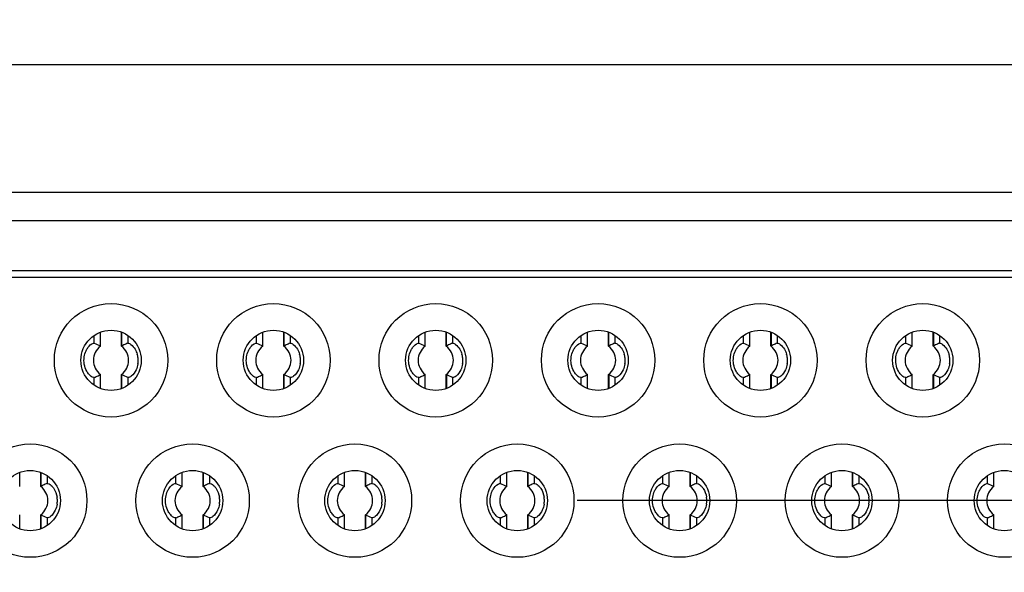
# Model space of a CAD drawing. Header units: millimetres. Extents: x 0 to 3360, y 0 to 2376.
# Tile 47 of 144: x 283.21 to 292.46, y 1830.13 to 1835.33. Entities that reach past the tile are written whole.
import ezdxf

# ---------------------------------------------------------------- set-up
doc = ezdxf.new("R2010")
doc.units = ezdxf.units.MM
doc.header["$LTSCALE"] = 184.8
doc.linetypes.add('CENTER', pattern=[0.6, 0.375, -0.075, 0.075, -0.075])
doc.layers.get('0').update_dxf_attribs({"linetype": 'CONTINUOUS'})
for name, color, linetype in [('AXIS', 7, 'CONTINUOUS'), ('DRIV_DIM', 7, 'CONTINUOUS'), ('ROUND', 7, 'CONTINUOUS')]:
    doc.layers.add(name, color=color, linetype=linetype)
doc.styles.get("Standard").update_dxf_attribs({"font": 'txt', "width": 0.8})
doc.dimstyles.new('DIMSTYLE_12', dxfattribs={"dimtxt": 19, "dimasz": 9, "dimexe": 2, "dimexo": 1.5, "dimgap": 9.5, "dimtad": 1, "dimdec": 3, "dimlfac": 1.5, "dimdsep": 46, "dimtxsty": 'STANDARD', "dimblk": 'OPEN', "dimblk1": 'OPEN', "dimblk2": 'OPEN', "dimcen": 0.09, "dimadec": 3, "dimazin": 2, "dimtp": 0.5, "dimtm": 0.5, "dimtfac": 1, "dimtdec": 3, "dimtofl": 0, "dimtmove": 0, "dimatfit": 3, "dimldrblk": 'OPEN', "dimfxl": 1, "dimtolj": 1, "dimarcsym": 0})
doc.dimstyles.new('DIMSTYLE_13', dxfattribs={"dimtxt": 19, "dimasz": 9, "dimexe": 2, "dimexo": 1.5, "dimtad": 1, "dimdec": 3, "dimlfac": 1.5, "dimdsep": 46, "dimtxsty": 'STANDARD', "dimblk": 'OPEN', "dimblk1": 'OPEN', "dimblk2": 'OPEN', "dimcen": 0.09, "dimadec": 3, "dimazin": 2, "dimtp": 0.8, "dimtm": 0.8, "dimtfac": 1, "dimtdec": 3, "dimtofl": 0, "dimtmove": 0, "dimatfit": 3, "dimldrblk": 'OPEN', "dimfxl": 1, "dimtolj": 1, "dimarcsym": 0})

# ---------------------------------------------------------------- blocks, each defined once
blk = doc.blocks.new('*D39')
at = {"layer": 'DRIV_DIM', "color": 2, "linetype": 'CONTINUOUS'}
for p, q in [((205.719, 1830.8026), (107.55, 1830.8026)), ((881.982, 1572.7234), (932.0546, 1530.7074))]:
    blk.add_line(p, q, dxfattribs=at)
for points in [[(112.6369, 1821.832), (109.55, 1830.8026), (106.6372, 1821.774)], [(926.9503, 1523.2044), (930.5225, 1531.993), (922.3916, 1527.1054)]]:
    blk.add_lwpolyline(points, dxfattribs=at)
for start, end in [(180, 250), (250, 320)]:
    blk.add_arc((574.4151, 1830.8026), 464.8652, start, end, dxfattribs=at)
blk = doc.blocks.new('_OPEN')
at = {"color": 0, "linetype": 'BYBLOCK'}
for p, q in [((0, 0), (-1, 0.3333)), ((-1, -0.3333), (0, 0)), ((-1, 0), (0, 0))]:
    blk.add_line(p, q, dxfattribs=at)
blk = doc.blocks.new('*D40')
at = {"layer": 'DRIV_DIM', "color": 2, "linetype": 'CONTINUOUS'}
for p, q in [((881.982, 2088.8818), (932.0546, 2130.8977)), ((112.6384, 1830.8026), (107.55, 1830.8026))]:
    blk.add_line(p, q, dxfattribs=at)
for points in [[(922.3916, 2134.4997), (930.5225, 2129.6121), (926.9503, 2138.4007)], [(106.6372, 1839.8312), (109.55, 1830.8026), (112.6369, 1839.7731)]]:
    blk.add_lwpolyline(points, dxfattribs=at)
for start, end in [(40, 110), (110, 180)]:
    blk.add_arc((574.4151, 1830.8026), 464.8652, start, end, dxfattribs=at)
blk = doc.blocks.new('*D43')
at = {"layer": 'DRIV_DIM', "color": 2, "linetype": 'CONTINUOUS'}
blk.add_line((223.4764, 2022.7453), (574.4151, 1830.8026), dxfattribs=at)
at = {"layer": 'DRIV_DIM', "color": 2, "linetype": 'CONTINUOUS', "xscale": 9, "yscale": 9, "zscale": 9, "rotation": 151.3239513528}
blk.add_blockref('_OPEN', (223.4764, 2022.7453), dxfattribs=at)

msp = doc.modelspace()

# ---------------------------------------------------------------- linework, layer by layer
at = {"color": 7, "linetype": 'CONTINUOUS', "true_color": 0xffa9ff}
msp.add_line((296.19513, 1833.70258), (272.60846, 1833.70258), dxfattribs=at)
at = {"color": 7, "linetype": 'CONTINUOUS'}
for p, q in [((296.19513, 1833.43591), (272.60846, 1833.43591)), ((295.56846, 1832.90258), (273.23513, 1832.90258)), ((283.96176, 1832.38267), (283.96176, 1832.25871)), ((283.96539, 1832.25648), (283.96539, 1832.38425)), ((284.16353, 1832.25648), (284.16353, 1832.38567)), ((285.48843, 1832.38267), (285.48843, 1832.25871)), ((285.49206, 1832.25648), (285.49206, 1832.38425)), ((285.6902, 1832.25648), (285.6902, 1832.38567)), ((287.01509, 1832.38267), (287.01509, 1832.25871)), ((287.01872, 1832.25648), (287.01872, 1832.38425)), ((287.21686, 1832.25648), (287.21686, 1832.38567)), ((288.54176, 1832.38267), (288.54176, 1832.25871)), ((288.54539, 1832.25648), (288.54539, 1832.38425)), ((288.74353, 1832.25648), (288.74353, 1832.38567)), ((290.06843, 1832.38267), (290.06843, 1832.25871)), ((290.07206, 1832.25648), (290.07206, 1832.38425)), ((290.2702, 1832.25648), (290.2702, 1832.38567)), ((291.59509, 1832.38267), (291.59509, 1832.25871)), ((291.59872, 1832.25648), (291.59872, 1832.38425)), ((291.79686, 1832.25648), (291.79686, 1832.38567)), ((283.89878, 1832.28434), (283.90638, 1832.28396)), ((285.42545, 1832.28434), (285.43305, 1832.28396)), ((286.95211, 1832.28434), (286.95972, 1832.28396)), ((288.47878, 1832.28434), (288.48638, 1832.28396)), ((290.00545, 1832.28434), (290.01305, 1832.28396)), ((291.53211, 1832.28434), (291.53972, 1832.28396)), ((283.96176, 1831.98644), (283.96176, 1831.86041)), ((283.96539, 1831.85948), (283.96539, 1831.98867)), ((284.16353, 1831.8609), (284.16353, 1831.98867)), ((284.16716, 1831.86249), (284.16716, 1831.98644)), ((285.48843, 1831.98644), (285.48843, 1831.86041)), ((285.49206, 1831.85948), (285.49206, 1831.98867)), ((285.6902, 1831.8609), (285.6902, 1831.98867)), ((285.69383, 1831.86249), (285.69383, 1831.98644)), ((287.01509, 1831.98644), (287.01509, 1831.86041)), ((287.01872, 1831.85948), (287.01872, 1831.98867)), ((287.21686, 1831.8609), (287.21686, 1831.98867)), ((287.22049, 1831.86249), (287.22049, 1831.98644)), ((288.54176, 1831.98644), (288.54176, 1831.86041)), ((288.54539, 1831.85948), (288.54539, 1831.98867)), ((288.74353, 1831.8609), (288.74353, 1831.98867)), ((288.74716, 1831.86249), (288.74716, 1831.98644)), ((290.06843, 1831.98644), (290.06843, 1831.86041)), ((290.07206, 1831.85948), (290.07206, 1831.98867)), ((290.2702, 1831.8609), (290.2702, 1831.98867)), ((290.27383, 1831.86249), (290.27383, 1831.98644)), ((291.59509, 1831.98644), (291.59509, 1831.86041)), ((291.59872, 1831.85948), (291.59872, 1831.98867)), ((291.79686, 1831.8609), (291.79686, 1831.98867)), ((291.80049, 1831.86249), (291.80049, 1831.98644)), ((283.20539, 1830.93648), (283.20539, 1831.06425)), ((283.40353, 1830.93648), (283.40353, 1831.06567)), ((284.72843, 1831.06267), (284.72843, 1830.93871)), ((284.73206, 1830.93648), (284.73206, 1831.06425)), ((284.9302, 1830.93648), (284.9302, 1831.06567)), ((286.25509, 1831.06267), (286.25509, 1830.93871)), ((286.25872, 1830.93648), (286.25872, 1831.06425)), ((286.45686, 1830.93648), (286.45686, 1831.06567)), ((287.78176, 1831.06267), (287.78176, 1830.93871)), ((287.78539, 1830.93648), (287.78539, 1831.06425)), ((287.98353, 1830.93648), (287.98353, 1831.06567)), ((289.30843, 1831.06267), (289.30843, 1830.93871)), ((289.31206, 1830.93648), (289.31206, 1831.06425)), ((289.5102, 1830.93648), (289.5102, 1831.06567)), ((290.83509, 1831.06267), (290.83509, 1830.93871)), ((290.83872, 1830.93648), (290.83872, 1831.06425)), ((291.03686, 1830.93648), (291.03686, 1831.06567)), ((292.36176, 1831.06267), (292.36176, 1830.93871)), ((292.36539, 1830.93648), (292.36539, 1831.06425)), ((284.66545, 1830.96434), (284.67305, 1830.96396)), ((286.19211, 1830.96434), (286.19972, 1830.96396)), ((287.71878, 1830.96434), (287.72638, 1830.96396)), ((289.24545, 1830.96434), (289.25305, 1830.96396)), ((290.77211, 1830.96434), (290.77972, 1830.96396)), ((292.29878, 1830.96434), (292.30638, 1830.96396)), ((283.20539, 1830.53948), (283.20539, 1830.66867)), ((283.40353, 1830.5409), (283.40353, 1830.66867)), ((283.40716, 1830.54249), (283.40716, 1830.66644)), ((284.72843, 1830.66644), (284.72843, 1830.54041)), ((284.73206, 1830.53948), (284.73206, 1830.66867)), ((284.9302, 1830.5409), (284.9302, 1830.66867)), ((284.93383, 1830.54249), (284.93383, 1830.66644)), ((286.25509, 1830.66644), (286.25509, 1830.54041)), ((286.25872, 1830.53948), (286.25872, 1830.66867)), ((286.45686, 1830.5409), (286.45686, 1830.66867)), ((286.46049, 1830.54249), (286.46049, 1830.66644)), ((287.78176, 1830.66644), (287.78176, 1830.54041)), ((287.78539, 1830.53948), (287.78539, 1830.66867)), ((287.98353, 1830.5409), (287.98353, 1830.66867)), ((287.98716, 1830.54249), (287.98716, 1830.66644)), ((289.30843, 1830.66644), (289.30843, 1830.54041)), ((289.31206, 1830.53948), (289.31206, 1830.66867)), ((289.5102, 1830.5409), (289.5102, 1830.66867)), ((289.51383, 1830.54249), (289.51383, 1830.66644)), ((290.83509, 1830.66644), (290.83509, 1830.54041)), ((290.83872, 1830.53948), (290.83872, 1830.66867)), ((291.03686, 1830.5409), (291.03686, 1830.66867)), ((291.04049, 1830.54249), (291.04049, 1830.66644)), ((292.36176, 1830.66644), (292.36176, 1830.54041)), ((292.36539, 1830.53948), (292.36539, 1830.66867))]:
    msp.add_line(p, q, dxfattribs=at)
at = {"color": 9, "linetype": 'CONTINUOUS'}
for p, q in [((272.60846, 1832.96924), (296.19513, 1832.96924)), ((283.90638, 1832.28396), (283.90638, 1832.35682)), ((284.16696, 1832.25861), (284.16696, 1832.3848)), ((284.22254, 1832.35309), (284.22254, 1832.28396)), ((285.43305, 1832.28396), (285.43305, 1832.35682)), ((285.69362, 1832.25861), (285.69362, 1832.3848)), ((285.7492, 1832.35309), (285.7492, 1832.28396)), ((286.95972, 1832.28396), (286.95972, 1832.35682)), ((287.22029, 1832.25861), (287.22029, 1832.3848)), ((287.27587, 1832.35309), (287.27587, 1832.28396)), ((288.48638, 1832.28396), (288.48638, 1832.35682)), ((288.74696, 1832.25861), (288.74696, 1832.3848)), ((288.80254, 1832.35309), (288.80254, 1832.28396)), ((290.01305, 1832.28396), (290.01305, 1832.35682)), ((290.27362, 1832.25861), (290.27362, 1832.3848)), ((290.3292, 1832.35309), (290.3292, 1832.28396)), ((291.53972, 1832.28396), (291.53972, 1832.35682)), ((291.80029, 1832.25861), (291.80029, 1832.3848)), ((291.85587, 1832.35309), (291.85587, 1832.28396)), ((283.90638, 1831.89206), (283.90638, 1831.96119)), ((284.22254, 1831.96119), (284.22254, 1831.88833)), ((285.43305, 1831.89206), (285.43305, 1831.96119)), ((285.7492, 1831.96119), (285.7492, 1831.88833)), ((286.95972, 1831.89206), (286.95972, 1831.96119)), ((287.27587, 1831.96119), (287.27587, 1831.88833)), ((288.48638, 1831.89206), (288.48638, 1831.96119)), ((288.80254, 1831.96119), (288.80254, 1831.88833)), ((290.01305, 1831.89206), (290.01305, 1831.96119)), ((290.3292, 1831.96119), (290.3292, 1831.88833)), ((291.53972, 1831.89206), (291.53972, 1831.96119)), ((291.85587, 1831.96119), (291.85587, 1831.88833)), ((283.40696, 1830.93861), (283.40696, 1831.0648)), ((283.46254, 1831.03309), (283.46254, 1830.96396)), ((284.67305, 1830.96396), (284.67305, 1831.03682)), ((284.93362, 1830.93861), (284.93362, 1831.0648)), ((284.9892, 1831.03309), (284.9892, 1830.96396)), ((286.19972, 1830.96396), (286.19972, 1831.03682)), ((286.46029, 1830.93861), (286.46029, 1831.0648)), ((286.51587, 1831.03309), (286.51587, 1830.96396)), ((287.72638, 1830.96396), (287.72638, 1831.03682)), ((287.98696, 1830.93861), (287.98696, 1831.0648)), ((288.04254, 1831.03309), (288.04254, 1830.96396)), ((289.25305, 1830.96396), (289.25305, 1831.03682)), ((289.51362, 1830.93861), (289.51362, 1831.0648)), ((289.5692, 1831.03309), (289.5692, 1830.96396)), ((290.77972, 1830.96396), (290.77972, 1831.03682)), ((291.04029, 1830.93861), (291.04029, 1831.0648)), ((291.09587, 1831.03309), (291.09587, 1830.96396)), ((292.30638, 1830.96396), (292.30638, 1831.03682)), ((283.46254, 1830.64119), (283.46254, 1830.56833)), ((284.67305, 1830.57206), (284.67305, 1830.64119)), ((284.9892, 1830.64119), (284.9892, 1830.56833)), ((286.19972, 1830.57206), (286.19972, 1830.64119)), ((286.51587, 1830.64119), (286.51587, 1830.56833)), ((287.72638, 1830.57206), (287.72638, 1830.64119)), ((288.04254, 1830.64119), (288.04254, 1830.56833)), ((289.25305, 1830.57206), (289.25305, 1830.64119)), ((289.5692, 1830.64119), (289.5692, 1830.56833)), ((290.77972, 1830.57206), (290.77972, 1830.64119)), ((291.09587, 1830.64119), (291.09587, 1830.56833)), ((292.30638, 1830.57206), (292.30638, 1830.64119))]:
    msp.add_line(p, q, dxfattribs=at)
at = {"color": 7, "linetype": 'CONTINUOUS'}
for centre, radius in [((284.06446, 1832.12258), 0.53333), ((285.59113, 1832.12258), 0.53333), ((287.11779, 1832.12258), 0.53333), ((288.64446, 1832.12258), 0.53333), ((290.17113, 1832.12258), 0.53333), ((291.69779, 1832.12258), 0.53333), ((284.06446, 1832.12258), 0.28333), ((285.59113, 1832.12258), 0.28333), ((287.11779, 1832.12258), 0.28333), ((288.64446, 1832.12258), 0.28333), ((290.17113, 1832.12258), 0.28333), ((291.69779, 1832.12258), 0.28333), ((283.30446, 1830.80258), 0.53333), ((284.83113, 1830.80258), 0.53333), ((286.35779, 1830.80258), 0.53333), ((287.88446, 1830.80258), 0.53333), ((289.41113, 1830.80258), 0.53333), ((290.93779, 1830.80258), 0.53333), ((292.46446, 1830.80258), 0.53333), ((283.30446, 1830.80258), 0.28333), ((284.83113, 1830.80258), 0.28333), ((286.35779, 1830.80258), 0.28333), ((287.88446, 1830.80258), 0.28333), ((289.41113, 1830.80258), 0.28333), ((290.93779, 1830.80258), 0.28333), ((292.46446, 1830.80258), 0.28333)]:
    msp.add_circle(centre, radius, dxfattribs=at)
for centre, radius, start, end in [((284.06446, 1832.12258), 0.16554, 126.89961, 233.10039), ((284.06446, 1832.12258), 0.16554, 306.899851, 53.10039), ((284.53954, 1831.50935), 0.83679, 115.031511, 116.439792), ((284.59083, 1831.40333), 0.95455, 113.906314, 115.128346), ((284.63813, 1831.29232), 1.07521, 112.738443, 113.813384), ((285.59113, 1832.12258), 0.16554, 126.89961, 233.10039), ((285.59113, 1832.12258), 0.16554, 306.899851, 53.10039), ((286.06621, 1831.50935), 0.83679, 115.031511, 116.439792), ((286.1175, 1831.40333), 0.95455, 113.906314, 115.128346), ((286.1648, 1831.29232), 1.07521, 112.738443, 113.813384), ((287.11779, 1832.12258), 0.16554, 126.89961, 233.10039), ((287.11779, 1832.12258), 0.16554, 306.899851, 53.10039), ((287.59288, 1831.50935), 0.83679, 115.031511, 116.439792), ((287.64416, 1831.40333), 0.95455, 113.906314, 115.128346), ((287.69147, 1831.29232), 1.07521, 112.738443, 113.813384), ((288.64446, 1832.12258), 0.16554, 126.89961, 233.10039), ((288.64446, 1832.12258), 0.16554, 306.899851, 53.10039), ((289.11954, 1831.50935), 0.83679, 115.031511, 116.439792), ((289.17083, 1831.40333), 0.95455, 113.906314, 115.128346), ((289.21813, 1831.29232), 1.07521, 112.738443, 113.813384), ((290.17113, 1832.12258), 0.16554, 126.89961, 233.10039), ((290.17113, 1832.12258), 0.16554, 306.899851, 53.10039), ((290.64621, 1831.50935), 0.83679, 115.031511, 116.439792), ((290.6975, 1831.40333), 0.95455, 113.906314, 115.128346), ((290.7448, 1831.29232), 1.07521, 112.738443, 113.813384), ((291.69779, 1832.12258), 0.16554, 126.89961, 233.10039), ((291.69779, 1832.12258), 0.16554, 306.899851, 53.10039), ((292.17288, 1831.50935), 0.83679, 115.031511, 116.439792), ((292.22416, 1831.40333), 0.95455, 113.906314, 115.128346), ((292.27147, 1831.29232), 1.07521, 112.738443, 113.813384), ((284.12944, 1832.12493), 0.1898, 11.869014, 16.882912), ((284.11815, 1832.12256), 0.20133, 0.005242, 11.86957), ((285.65611, 1832.12493), 0.1898, 11.869014, 16.882912), ((285.64482, 1832.12256), 0.20133, 0.005242, 11.86957), ((287.18277, 1832.12493), 0.1898, 11.869014, 16.882912), ((287.17149, 1832.12256), 0.20133, 0.005242, 11.86957), ((288.70944, 1832.12493), 0.1898, 11.869014, 16.882912), ((288.69815, 1832.12256), 0.20133, 0.005242, 11.86957), ((290.23611, 1832.12493), 0.1898, 11.869014, 16.882912), ((290.22482, 1832.12256), 0.20133, 0.005242, 11.86957), ((291.76277, 1832.12493), 0.1898, 11.869014, 16.882912), ((291.75149, 1832.12256), 0.20133, 0.005242, 11.86957), ((284.10046, 1832.12256), 0.21902, 351.458593, 0.003894), ((285.62713, 1832.12256), 0.21902, 351.458593, 0.003894), ((287.1538, 1832.12256), 0.21902, 351.458593, 0.003894), ((288.68046, 1832.12256), 0.21902, 351.458593, 0.003894), ((290.20713, 1832.12256), 0.21902, 351.458593, 0.003894), ((291.7338, 1832.12256), 0.21902, 351.458593, 0.003894), ((283.49133, 1832.95153), 1.0738, 292.738778, 293.811625), ((283.53594, 1832.84654), 0.95973, 293.905432, 295.116852), ((283.59424, 1832.72568), 0.82556, 295.013741, 296.43465), ((285.018, 1832.95153), 1.0738, 292.738778, 293.811625), ((285.06261, 1832.84654), 0.95973, 293.905432, 295.116852), ((285.12091, 1832.72568), 0.82556, 295.013741, 296.43465), ((286.54466, 1832.95153), 1.0738, 292.738778, 293.811625), ((286.58928, 1832.84654), 0.95973, 293.905432, 295.116852), ((286.64757, 1832.72568), 0.82556, 295.013741, 296.43465), ((288.07133, 1832.95153), 1.0738, 292.738778, 293.811625), ((288.11594, 1832.84654), 0.95973, 293.905432, 295.116852), ((288.17424, 1832.72568), 0.82556, 295.013741, 296.43465), ((289.598, 1832.95153), 1.0738, 292.738778, 293.811625), ((289.64261, 1832.84654), 0.95973, 293.905432, 295.116852), ((289.70091, 1832.72568), 0.82556, 295.013741, 296.43465), ((291.12466, 1832.95153), 1.0738, 292.738778, 293.811625), ((291.16928, 1832.84654), 0.95973, 293.905432, 295.116852), ((291.22757, 1832.72568), 0.82556, 295.013741, 296.43465), ((283.30446, 1830.80258), 0.16554, 306.899797, 53.10039), ((283.77991, 1830.18862), 0.8376, 115.032987, 116.439906), ((283.83081, 1830.0834), 0.95448, 113.907056, 115.129189), ((283.87775, 1829.97325), 1.0742, 112.738724, 113.814683), ((284.83113, 1830.80258), 0.16554, 126.89961, 233.10039), ((284.83113, 1830.80258), 0.16554, 306.899797, 53.10039), ((285.30657, 1830.18862), 0.8376, 115.032987, 116.439906), ((285.35748, 1830.0834), 0.95448, 113.907056, 115.129189), ((285.40441, 1829.97325), 1.0742, 112.738724, 113.814683), ((286.35779, 1830.80258), 0.16554, 126.89961, 233.10039), ((286.35779, 1830.80258), 0.16554, 306.899797, 53.10039), ((286.83324, 1830.18862), 0.8376, 115.032987, 116.439906), ((286.88415, 1830.0834), 0.95448, 113.907056, 115.129189), ((286.93108, 1829.97325), 1.0742, 112.738724, 113.814683), ((287.88446, 1830.80258), 0.16554, 126.89961, 233.10039), ((287.88446, 1830.80258), 0.16554, 306.899797, 53.10039), ((288.35991, 1830.18862), 0.8376, 115.032987, 116.439906), ((288.41081, 1830.0834), 0.95448, 113.907056, 115.129189), ((288.45775, 1829.97325), 1.0742, 112.738724, 113.814683), ((289.41113, 1830.80258), 0.16554, 126.89961, 233.10039), ((289.41113, 1830.80258), 0.16554, 306.899797, 53.10039), ((289.88657, 1830.18862), 0.8376, 115.032987, 116.439906), ((289.93748, 1830.0834), 0.95448, 113.907056, 115.129189), ((289.98441, 1829.97325), 1.0742, 112.738724, 113.814683), ((290.93779, 1830.80258), 0.16554, 126.89961, 233.10039), ((290.93779, 1830.80258), 0.16554, 306.899797, 53.10039), ((291.41324, 1830.18862), 0.8376, 115.032987, 116.439906), ((291.46415, 1830.0834), 0.95448, 113.907056, 115.129189), ((291.51108, 1829.97325), 1.0742, 112.738724, 113.814683), ((292.46446, 1830.80258), 0.16554, 126.89961, 233.10039), ((283.34056, 1830.80258), 0.21893, 359.998816, 8.598672), ((284.86722, 1830.80258), 0.21893, 359.998816, 8.598672), ((286.39389, 1830.80258), 0.21893, 359.998816, 8.598672), ((287.92056, 1830.80258), 0.21893, 359.998816, 8.598672), ((289.44722, 1830.80258), 0.21893, 359.998816, 8.598672), ((290.97389, 1830.80258), 0.21893, 359.998816, 8.598672), ((283.34056, 1830.80257), 0.21893, 351.446823, 0.001218), ((284.86722, 1830.80257), 0.21893, 351.446823, 0.001218), ((286.39389, 1830.80257), 0.21893, 351.446823, 0.001218), ((287.92056, 1830.80257), 0.21893, 351.446823, 0.001218), ((289.44722, 1830.80257), 0.21893, 351.446823, 0.001218), ((290.97389, 1830.80257), 0.21893, 351.446823, 0.001218), ((284.25814, 1831.63118), 1.07342, 292.738816, 293.812505), ((284.30306, 1831.52554), 0.95863, 293.905758, 295.119099), ((284.36045, 1831.40659), 0.82657, 295.017289, 296.435269), ((285.78488, 1831.63102), 1.07324, 292.738801, 293.812206), ((285.82937, 1831.52631), 0.95948, 293.905703, 295.117444), ((285.8873, 1831.40623), 0.82617, 295.01482, 296.434684), ((287.31154, 1831.63102), 1.07324, 292.738801, 293.812206), ((287.35604, 1831.52631), 0.95948, 293.905703, 295.117444), ((287.41397, 1831.40623), 0.82617, 295.01482, 296.434684), ((288.83814, 1831.63118), 1.07342, 292.738816, 293.812505), ((288.88306, 1831.52554), 0.95863, 293.905758, 295.119099), ((288.94045, 1831.40659), 0.82657, 295.017289, 296.435269), ((290.36481, 1831.63118), 1.07342, 292.738816, 293.812505), ((290.40973, 1831.52554), 0.95863, 293.905758, 295.119099), ((290.46712, 1831.40659), 0.82657, 295.017289, 296.435269), ((291.89154, 1831.63102), 1.07324, 292.738801, 293.812206), ((291.93604, 1831.52631), 0.95948, 293.905703, 295.117444), ((291.99397, 1831.40623), 0.82617, 295.01482, 296.434684)]:
    msp.add_arc(centre, radius, start, end, dxfattribs=at)
for points, knots in [([(283.82911, 1832.21258), (283.83398, 1832.22298), (283.85093, 1832.25138), (283.87679, 1832.28031), (283.89878, 1832.28434)], [0, 0, 0, 0, 0.339336, 1, 1, 1, 1]), ([(283.96196, 1832.25861), (283.96271, 1832.25824), (283.96407, 1832.25724), (283.96484, 1832.25573), (283.96507, 1832.25496)], [0, 0, 0, 0, 0.5059132, 1, 1, 1, 1]), ([(284.16385, 1832.25496), (284.16408, 1832.25573), (284.16485, 1832.25724), (284.16622, 1832.25824), (284.16696, 1832.25861)], [0, 0, 0, 0, 0.4941283, 1, 1, 1, 1]), ([(284.22254, 1832.28396), (284.23166, 1832.2878), (284.26151, 1832.26351), (284.27924, 1832.24354), (284.29001, 1832.22623)], [0, 0, 0, 0, 0.3268393, 1, 1, 1, 1]), ([(285.35578, 1832.21258), (285.36065, 1832.22298), (285.3776, 1832.25138), (285.40346, 1832.28031), (285.42545, 1832.28434)], [0, 0, 0, 0, 0.339336, 1, 1, 1, 1]), ([(285.48863, 1832.25861), (285.48937, 1832.25824), (285.49073, 1832.25724), (285.49151, 1832.25573), (285.49174, 1832.25496)], [0, 0, 0, 0, 0.5059132, 1, 1, 1, 1]), ([(285.69052, 1832.25496), (285.69075, 1832.25573), (285.69152, 1832.25724), (285.69288, 1832.25824), (285.69362, 1832.25861)], [0, 0, 0, 0, 0.4941283, 1, 1, 1, 1]), ([(285.7492, 1832.28396), (285.75833, 1832.2878), (285.78818, 1832.26351), (285.80591, 1832.24354), (285.81667, 1832.22623)], [0, 0, 0, 0, 0.3268393, 1, 1, 1, 1]), ([(286.88244, 1832.21258), (286.88732, 1832.22298), (286.90426, 1832.25138), (286.93012, 1832.28031), (286.95211, 1832.28434)], [0, 0, 0, 0, 0.339336, 1, 1, 1, 1]), ([(287.0153, 1832.25861), (287.01604, 1832.25824), (287.0174, 1832.25724), (287.01817, 1832.25573), (287.0184, 1832.25496)], [0, 0, 0, 0, 0.5059132, 1, 1, 1, 1]), ([(287.21719, 1832.25496), (287.21741, 1832.25573), (287.21819, 1832.25724), (287.21955, 1832.25824), (287.22029, 1832.25861)], [0, 0, 0, 0, 0.4941283, 1, 1, 1, 1]), ([(287.27587, 1832.28396), (287.28499, 1832.2878), (287.31485, 1832.26351), (287.33257, 1832.24354), (287.34334, 1832.22623)], [0, 0, 0, 0, 0.3268393, 1, 1, 1, 1]), ([(288.40911, 1832.21258), (288.41398, 1832.22298), (288.43093, 1832.25138), (288.45679, 1832.28031), (288.47878, 1832.28434)], [0, 0, 0, 0, 0.339336, 1, 1, 1, 1]), ([(288.54196, 1832.25861), (288.54271, 1832.25824), (288.54407, 1832.25724), (288.54484, 1832.25573), (288.54507, 1832.25496)], [0, 0, 0, 0, 0.5059132, 1, 1, 1, 1]), ([(288.74385, 1832.25496), (288.74408, 1832.25573), (288.74485, 1832.25724), (288.74622, 1832.25824), (288.74696, 1832.25861)], [0, 0, 0, 0, 0.4941283, 1, 1, 1, 1]), ([(288.80254, 1832.28396), (288.81166, 1832.2878), (288.84151, 1832.26351), (288.85924, 1832.24354), (288.87001, 1832.22623)], [0, 0, 0, 0, 0.3268393, 1, 1, 1, 1]), ([(289.93578, 1832.21258), (289.94065, 1832.22298), (289.9576, 1832.25138), (289.98346, 1832.28031), (290.00545, 1832.28434)], [0, 0, 0, 0, 0.339336, 1, 1, 1, 1]), ([(290.06863, 1832.25861), (290.06937, 1832.25824), (290.07073, 1832.25724), (290.07151, 1832.25573), (290.07174, 1832.25496)], [0, 0, 0, 0, 0.5059132, 1, 1, 1, 1]), ([(290.27052, 1832.25496), (290.27075, 1832.25573), (290.27152, 1832.25724), (290.27288, 1832.25824), (290.27362, 1832.25861)], [0, 0, 0, 0, 0.4941283, 1, 1, 1, 1]), ([(290.3292, 1832.28396), (290.33833, 1832.2878), (290.36818, 1832.26351), (290.38591, 1832.24354), (290.39667, 1832.22623)], [0, 0, 0, 0, 0.3268393, 1, 1, 1, 1]), ([(291.46244, 1832.21258), (291.46732, 1832.22298), (291.48426, 1832.25138), (291.51012, 1832.28031), (291.53211, 1832.28434)], [0, 0, 0, 0, 0.339336, 1, 1, 1, 1]), ([(291.5953, 1832.25861), (291.59604, 1832.25824), (291.5974, 1832.25724), (291.59817, 1832.25573), (291.5984, 1832.25496)], [0, 0, 0, 0, 0.5059132, 1, 1, 1, 1]), ([(291.79719, 1832.25496), (291.79741, 1832.25573), (291.79819, 1832.25724), (291.79955, 1832.25824), (291.80029, 1832.25861)], [0, 0, 0, 0, 0.4941283, 1, 1, 1, 1]), ([(291.85587, 1832.28396), (291.86499, 1832.2878), (291.89485, 1832.26351), (291.91257, 1832.24354), (291.92334, 1832.22623)], [0, 0, 0, 0, 0.3268393, 1, 1, 1, 1]), ([(283.85843, 1831.98819), (283.8495, 1831.9979), (283.81532, 1832.04623), (283.80506, 1832.11012), (283.81189, 1832.15525)], [0, 0, 0, 0, 0.2242187, 1, 1, 1, 1]), ([(285.38509, 1831.98819), (285.37617, 1831.9979), (285.34198, 1832.04623), (285.33173, 1832.11012), (285.33855, 1832.15525)], [0, 0, 0, 0, 0.2242187, 1, 1, 1, 1]), ([(286.91176, 1831.98819), (286.90283, 1831.9979), (286.86865, 1832.04623), (286.8584, 1832.11012), (286.86522, 1832.15525)], [0, 0, 0, 0, 0.2242187, 1, 1, 1, 1]), ([(288.43843, 1831.98819), (288.4295, 1831.9979), (288.39532, 1832.04623), (288.38506, 1832.11012), (288.39189, 1832.15525)], [0, 0, 0, 0, 0.2242187, 1, 1, 1, 1]), ([(289.96509, 1831.98819), (289.95617, 1831.9979), (289.92198, 1832.04623), (289.91173, 1832.11012), (289.91855, 1832.15525)], [0, 0, 0, 0, 0.2242187, 1, 1, 1, 1]), ([(291.49176, 1831.98819), (291.48283, 1831.9979), (291.44865, 1832.04623), (291.4384, 1832.11012), (291.44522, 1832.15525)], [0, 0, 0, 0, 0.2242187, 1, 1, 1, 1]), ([(284.29943, 1832.03177), (284.28899, 1832.00974), (284.26972, 1831.98308), (284.23321, 1831.95671), (284.22254, 1831.9612)], [0, 0, 0, 0, 0.6779536, 1, 1, 1, 1]), ([(285.8261, 1832.03177), (285.81565, 1832.00974), (285.79639, 1831.98308), (285.75988, 1831.95671), (285.7492, 1831.9612)], [0, 0, 0, 0, 0.6779536, 1, 1, 1, 1]), ([(287.35277, 1832.03177), (287.34232, 1832.00974), (287.32306, 1831.98308), (287.28655, 1831.95671), (287.27587, 1831.9612)], [0, 0, 0, 0, 0.6779536, 1, 1, 1, 1]), ([(288.87943, 1832.03177), (288.86899, 1832.00974), (288.84972, 1831.98308), (288.81321, 1831.95671), (288.80254, 1831.9612)], [0, 0, 0, 0, 0.6779536, 1, 1, 1, 1]), ([(290.4061, 1832.03177), (290.39565, 1832.00974), (290.37639, 1831.98308), (290.33988, 1831.95671), (290.3292, 1831.9612)], [0, 0, 0, 0, 0.6779536, 1, 1, 1, 1]), ([(291.93277, 1832.03177), (291.92232, 1832.00974), (291.90306, 1831.98308), (291.86655, 1831.95671), (291.85587, 1831.9612)], [0, 0, 0, 0, 0.6779536, 1, 1, 1, 1]), ([(283.90638, 1831.96119), (283.90406, 1831.96022), (283.88424, 1831.96151), (283.86944, 1831.97621), (283.85843, 1831.98819)], [0, 0, 0, 0, 0.1340347, 1, 1, 1, 1]), ([(283.96507, 1831.9902), (283.96483, 1831.98939), (283.964, 1831.98782), (283.96255, 1831.98681), (283.96176, 1831.98644)], [0, 0, 0, 0, 0.491926, 1, 1, 1, 1]), ([(284.16696, 1831.98655), (284.16622, 1831.98691), (284.16485, 1831.98792), (284.16408, 1831.98942), (284.16385, 1831.9902)], [0, 0, 0, 0, 0.5059105, 1, 1, 1, 1]), ([(285.43305, 1831.96119), (285.43073, 1831.96022), (285.4109, 1831.96151), (285.3961, 1831.97621), (285.38509, 1831.98819)], [0, 0, 0, 0, 0.1340347, 1, 1, 1, 1]), ([(285.49174, 1831.9902), (285.4915, 1831.98939), (285.49067, 1831.98782), (285.48921, 1831.98681), (285.48843, 1831.98644)], [0, 0, 0, 0, 0.491926, 1, 1, 1, 1]), ([(285.69362, 1831.98655), (285.69288, 1831.98691), (285.69152, 1831.98792), (285.69075, 1831.98942), (285.69052, 1831.9902)], [0, 0, 0, 0, 0.5059105, 1, 1, 1, 1]), ([(286.95972, 1831.96119), (286.9574, 1831.96022), (286.93757, 1831.96151), (286.92277, 1831.97621), (286.91176, 1831.98819)], [0, 0, 0, 0, 0.1340347, 1, 1, 1, 1]), ([(287.0184, 1831.9902), (287.01816, 1831.98939), (287.01734, 1831.98782), (287.01588, 1831.98681), (287.01509, 1831.98644)], [0, 0, 0, 0, 0.491926, 1, 1, 1, 1]), ([(287.22029, 1831.98655), (287.21955, 1831.98691), (287.21819, 1831.98792), (287.21741, 1831.98942), (287.21719, 1831.9902)], [0, 0, 0, 0, 0.5059105, 1, 1, 1, 1]), ([(288.48638, 1831.96119), (288.48406, 1831.96022), (288.46424, 1831.96151), (288.44944, 1831.97621), (288.43843, 1831.98819)], [0, 0, 0, 0, 0.1340347, 1, 1, 1, 1]), ([(288.54507, 1831.9902), (288.54483, 1831.98939), (288.544, 1831.98782), (288.54255, 1831.98681), (288.54176, 1831.98644)], [0, 0, 0, 0, 0.491926, 1, 1, 1, 1]), ([(288.74696, 1831.98655), (288.74622, 1831.98691), (288.74485, 1831.98792), (288.74408, 1831.98942), (288.74385, 1831.9902)], [0, 0, 0, 0, 0.5059105, 1, 1, 1, 1]), ([(290.01305, 1831.96119), (290.01073, 1831.96022), (289.9909, 1831.96151), (289.9761, 1831.97621), (289.96509, 1831.98819)], [0, 0, 0, 0, 0.1340347, 1, 1, 1, 1]), ([(290.07174, 1831.9902), (290.0715, 1831.98939), (290.07067, 1831.98782), (290.06921, 1831.98681), (290.06843, 1831.98644)], [0, 0, 0, 0, 0.491926, 1, 1, 1, 1]), ([(290.27362, 1831.98655), (290.27288, 1831.98691), (290.27152, 1831.98792), (290.27075, 1831.98942), (290.27052, 1831.9902)], [0, 0, 0, 0, 0.5059105, 1, 1, 1, 1]), ([(291.53972, 1831.96119), (291.5374, 1831.96022), (291.51757, 1831.96151), (291.50277, 1831.97621), (291.49176, 1831.98819)], [0, 0, 0, 0, 0.1340347, 1, 1, 1, 1]), ([(291.5984, 1831.9902), (291.59816, 1831.98939), (291.59734, 1831.98782), (291.59588, 1831.98681), (291.59509, 1831.98644)], [0, 0, 0, 0, 0.491926, 1, 1, 1, 1]), ([(291.80029, 1831.98655), (291.79955, 1831.98691), (291.79819, 1831.98792), (291.79741, 1831.98942), (291.79719, 1831.9902)], [0, 0, 0, 0, 0.5059105, 1, 1, 1, 1]), ([(283.40385, 1830.93496), (283.40408, 1830.93573), (283.40485, 1830.93724), (283.40622, 1830.93824), (283.40696, 1830.93861)], [0, 0, 0, 0, 0.4940783, 1, 1, 1, 1]), ([(283.46254, 1830.96396), (283.46485, 1830.96493), (283.48461, 1830.96367), (283.49938, 1830.94903), (283.51037, 1830.9371)], [0, 0, 0, 0, 0.1341467, 1, 1, 1, 1]), ([(283.51037, 1830.9371), (283.51605, 1830.93094), (283.53921, 1830.90116), (283.55265, 1830.86422), (283.55702, 1830.83531)], [0, 0, 0, 0, 0.2229073, 1, 1, 1, 1]), ([(284.59578, 1830.89259), (284.60065, 1830.90298), (284.6176, 1830.93138), (284.64346, 1830.9603), (284.66545, 1830.96434)], [0, 0, 0, 0, 0.3393335, 1, 1, 1, 1]), ([(284.72863, 1830.93861), (284.72937, 1830.93824), (284.73073, 1830.93724), (284.73151, 1830.93573), (284.73174, 1830.93496)], [0, 0, 0, 0, 0.5058983, 1, 1, 1, 1]), ([(284.93052, 1830.93496), (284.93075, 1830.93573), (284.93152, 1830.93724), (284.93288, 1830.93824), (284.93362, 1830.93861)], [0, 0, 0, 0, 0.4940783, 1, 1, 1, 1]), ([(284.9892, 1830.96396), (284.99152, 1830.96493), (285.01128, 1830.96367), (285.02605, 1830.94903), (285.03704, 1830.9371)], [0, 0, 0, 0, 0.1341467, 1, 1, 1, 1]), ([(285.03704, 1830.9371), (285.04272, 1830.93094), (285.06588, 1830.90116), (285.07931, 1830.86422), (285.08369, 1830.83531)], [0, 0, 0, 0, 0.2229073, 1, 1, 1, 1]), ([(286.12245, 1830.89259), (286.12732, 1830.90298), (286.14426, 1830.93138), (286.17013, 1830.9603), (286.19211, 1830.96434)], [0, 0, 0, 0, 0.3393335, 1, 1, 1, 1]), ([(286.2553, 1830.93861), (286.25604, 1830.93824), (286.2574, 1830.93724), (286.25817, 1830.93573), (286.2584, 1830.93496)], [0, 0, 0, 0, 0.5058945, 1, 1, 1, 1]), ([(286.45719, 1830.93496), (286.45741, 1830.93573), (286.45819, 1830.93724), (286.45955, 1830.93824), (286.46029, 1830.93861)], [0, 0, 0, 0, 0.4940783, 1, 1, 1, 1]), ([(286.51587, 1830.96396), (286.51819, 1830.96493), (286.53794, 1830.96367), (286.55271, 1830.94903), (286.5637, 1830.9371)], [0, 0, 0, 0, 0.1341467, 1, 1, 1, 1]), ([(286.5637, 1830.9371), (286.56939, 1830.93094), (286.59254, 1830.90116), (286.60598, 1830.86422), (286.61036, 1830.83531)], [0, 0, 0, 0, 0.2229073, 1, 1, 1, 1]), ([(287.64911, 1830.89259), (287.65399, 1830.90298), (287.67093, 1830.93138), (287.69679, 1830.9603), (287.71878, 1830.96434)], [0, 0, 0, 0, 0.3393335, 1, 1, 1, 1]), ([(287.78196, 1830.93861), (287.78271, 1830.93824), (287.78407, 1830.93724), (287.78484, 1830.93573), (287.78507, 1830.93496)], [0, 0, 0, 0, 0.5058945, 1, 1, 1, 1]), ([(287.98385, 1830.93496), (287.98408, 1830.93573), (287.98485, 1830.93724), (287.98622, 1830.93824), (287.98696, 1830.93861)], [0, 0, 0, 0, 0.4940783, 1, 1, 1, 1]), ([(288.04254, 1830.96396), (288.04485, 1830.96493), (288.06461, 1830.96367), (288.07938, 1830.94903), (288.09037, 1830.9371)], [0, 0, 0, 0, 0.1341467, 1, 1, 1, 1]), ([(288.09037, 1830.9371), (288.09605, 1830.93094), (288.11921, 1830.90116), (288.13265, 1830.86422), (288.13702, 1830.83531)], [0, 0, 0, 0, 0.2229073, 1, 1, 1, 1]), ([(289.17578, 1830.89259), (289.18065, 1830.90298), (289.1976, 1830.93138), (289.22346, 1830.9603), (289.24545, 1830.96434)], [0, 0, 0, 0, 0.3393335, 1, 1, 1, 1]), ([(289.30863, 1830.93861), (289.30937, 1830.93824), (289.31073, 1830.93724), (289.31151, 1830.93573), (289.31174, 1830.93496)], [0, 0, 0, 0, 0.5058983, 1, 1, 1, 1]), ([(289.51052, 1830.93496), (289.51075, 1830.93573), (289.51152, 1830.93724), (289.51288, 1830.93824), (289.51362, 1830.93861)], [0, 0, 0, 0, 0.4940783, 1, 1, 1, 1]), ([(289.5692, 1830.96396), (289.57152, 1830.96493), (289.59128, 1830.96367), (289.60605, 1830.94903), (289.61704, 1830.9371)], [0, 0, 0, 0, 0.1341467, 1, 1, 1, 1]), ([(289.61704, 1830.9371), (289.62272, 1830.93094), (289.64588, 1830.90116), (289.65931, 1830.86422), (289.66369, 1830.83531)], [0, 0, 0, 0, 0.2229073, 1, 1, 1, 1]), ([(290.70245, 1830.89259), (290.70732, 1830.90298), (290.72426, 1830.93138), (290.75013, 1830.9603), (290.77211, 1830.96434)], [0, 0, 0, 0, 0.3393335, 1, 1, 1, 1]), ([(290.8353, 1830.93861), (290.83604, 1830.93824), (290.8374, 1830.93724), (290.83817, 1830.93573), (290.8384, 1830.93496)], [0, 0, 0, 0, 0.5058983, 1, 1, 1, 1]), ([(291.03719, 1830.93496), (291.03741, 1830.93573), (291.03819, 1830.93724), (291.03955, 1830.93824), (291.04029, 1830.93861)], [0, 0, 0, 0, 0.4940783, 1, 1, 1, 1]), ([(291.09587, 1830.96396), (291.09819, 1830.96493), (291.11794, 1830.96367), (291.13271, 1830.94903), (291.1437, 1830.9371)], [0, 0, 0, 0, 0.1341467, 1, 1, 1, 1]), ([(291.1437, 1830.9371), (291.14939, 1830.93094), (291.17254, 1830.90116), (291.18598, 1830.86422), (291.19036, 1830.83531)], [0, 0, 0, 0, 0.2229073, 1, 1, 1, 1]), ([(292.22911, 1830.89259), (292.23399, 1830.90298), (292.25093, 1830.93138), (292.27679, 1830.9603), (292.29878, 1830.96434)], [0, 0, 0, 0, 0.3393335, 1, 1, 1, 1]), ([(292.36196, 1830.93861), (292.36271, 1830.93824), (292.36407, 1830.93724), (292.36484, 1830.93573), (292.36507, 1830.93496)], [0, 0, 0, 0, 0.5058945, 1, 1, 1, 1]), ([(284.62509, 1830.66819), (284.61616, 1830.6779), (284.58198, 1830.72623), (284.57173, 1830.79013), (284.57856, 1830.83526)], [0, 0, 0, 0, 0.2242207, 1, 1, 1, 1]), ([(286.15176, 1830.66819), (286.14283, 1830.6779), (286.10865, 1830.72623), (286.0984, 1830.79013), (286.10522, 1830.83526)], [0, 0, 0, 0, 0.2242207, 1, 1, 1, 1]), ([(287.67842, 1830.66819), (287.6695, 1830.6779), (287.63531, 1830.72623), (287.62506, 1830.79013), (287.63189, 1830.83526)], [0, 0, 0, 0, 0.2242207, 1, 1, 1, 1]), ([(289.20509, 1830.66819), (289.19616, 1830.6779), (289.16198, 1830.72623), (289.15173, 1830.79013), (289.15856, 1830.83526)], [0, 0, 0, 0, 0.2242207, 1, 1, 1, 1]), ([(290.73176, 1830.66819), (290.72283, 1830.6779), (290.68865, 1830.72623), (290.6784, 1830.79013), (290.68522, 1830.83526)], [0, 0, 0, 0, 0.2242207, 1, 1, 1, 1]), ([(292.25842, 1830.66819), (292.2495, 1830.6779), (292.21531, 1830.72623), (292.20506, 1830.79013), (292.21189, 1830.83526)], [0, 0, 0, 0, 0.2242207, 1, 1, 1, 1]), ([(283.40696, 1830.66654), (283.40622, 1830.66691), (283.40485, 1830.66792), (283.40408, 1830.66942), (283.40385, 1830.6702)], [0, 0, 0, 0, 0.5058956, 1, 1, 1, 1]), ([(283.53939, 1830.71168), (283.52895, 1830.68968), (283.50969, 1830.66305), (283.4732, 1830.63671), (283.46254, 1830.64119)], [0, 0, 0, 0, 0.6779476, 1, 1, 1, 1]), ([(284.67305, 1830.64119), (284.67073, 1830.64022), (284.6509, 1830.6415), (284.6361, 1830.65621), (284.62509, 1830.66819)], [0, 0, 0, 0, 0.134034, 1, 1, 1, 1]), ([(284.73174, 1830.6702), (284.7315, 1830.6694), (284.73067, 1830.66784), (284.72921, 1830.66685), (284.72843, 1830.66649)], [0, 0, 0, 0, 0.4912156, 1, 1, 1, 1]), ([(284.93362, 1830.66654), (284.93288, 1830.66691), (284.93152, 1830.66792), (284.93075, 1830.66942), (284.93052, 1830.6702)], [0, 0, 0, 0, 0.5058956, 1, 1, 1, 1]), ([(285.06606, 1830.71168), (285.05561, 1830.68968), (285.03635, 1830.66305), (284.99987, 1830.63671), (284.9892, 1830.64119)], [0, 0, 0, 0, 0.6779476, 1, 1, 1, 1]), ([(286.19972, 1830.64119), (286.1974, 1830.64022), (286.17757, 1830.6415), (286.16277, 1830.65621), (286.15176, 1830.66819)], [0, 0, 0, 0, 0.134034, 1, 1, 1, 1]), ([(286.2584, 1830.6702), (286.25816, 1830.66939), (286.25734, 1830.66782), (286.25588, 1830.66681), (286.25509, 1830.66645)], [0, 0, 0, 0, 0.4918741, 1, 1, 1, 1]), ([(286.46029, 1830.66654), (286.45955, 1830.66691), (286.45819, 1830.66792), (286.45741, 1830.66942), (286.45719, 1830.6702)], [0, 0, 0, 0, 0.5058956, 1, 1, 1, 1]), ([(286.59273, 1830.71168), (286.58228, 1830.68968), (286.56302, 1830.66305), (286.52654, 1830.63671), (286.51587, 1830.64119)], [0, 0, 0, 0, 0.6779476, 1, 1, 1, 1]), ([(287.72638, 1830.64119), (287.72406, 1830.64022), (287.70424, 1830.6415), (287.68944, 1830.65621), (287.67842, 1830.66819)], [0, 0, 0, 0, 0.134034, 1, 1, 1, 1]), ([(287.78507, 1830.6702), (287.78483, 1830.66939), (287.784, 1830.66782), (287.78255, 1830.66681), (287.78176, 1830.66645)], [0, 0, 0, 0, 0.4918741, 1, 1, 1, 1]), ([(287.98696, 1830.66654), (287.98622, 1830.66691), (287.98485, 1830.66792), (287.98408, 1830.66942), (287.98385, 1830.6702)], [0, 0, 0, 0, 0.5058956, 1, 1, 1, 1]), ([(288.11939, 1830.71168), (288.10895, 1830.68968), (288.08969, 1830.66305), (288.0532, 1830.63671), (288.04254, 1830.64119)], [0, 0, 0, 0, 0.6779476, 1, 1, 1, 1]), ([(289.25305, 1830.64119), (289.25073, 1830.64022), (289.2309, 1830.6415), (289.2161, 1830.65621), (289.20509, 1830.66819)], [0, 0, 0, 0, 0.134034, 1, 1, 1, 1]), ([(289.31174, 1830.6702), (289.3115, 1830.6694), (289.31067, 1830.66784), (289.30921, 1830.66685), (289.30843, 1830.66649)], [0, 0, 0, 0, 0.4912156, 1, 1, 1, 1]), ([(289.51362, 1830.66654), (289.51288, 1830.66691), (289.51152, 1830.66792), (289.51075, 1830.66942), (289.51052, 1830.6702)], [0, 0, 0, 0, 0.5058918, 1, 1, 1, 1]), ([(289.64606, 1830.71168), (289.63561, 1830.68968), (289.61635, 1830.66305), (289.57987, 1830.63671), (289.5692, 1830.64119)], [0, 0, 0, 0, 0.6779476, 1, 1, 1, 1]), ([(290.77972, 1830.64119), (290.7774, 1830.64022), (290.75757, 1830.6415), (290.74277, 1830.65621), (290.73176, 1830.66819)], [0, 0, 0, 0, 0.134034, 1, 1, 1, 1]), ([(290.8384, 1830.6702), (290.83817, 1830.6694), (290.83734, 1830.66784), (290.83588, 1830.66685), (290.83509, 1830.66649)], [0, 0, 0, 0, 0.4912156, 1, 1, 1, 1]), ([(291.04029, 1830.66654), (291.03955, 1830.66691), (291.03819, 1830.66792), (291.03741, 1830.66942), (291.03719, 1830.6702)], [0, 0, 0, 0, 0.5058956, 1, 1, 1, 1]), ([(291.17273, 1830.71168), (291.16228, 1830.68968), (291.14302, 1830.66305), (291.10654, 1830.63671), (291.09587, 1830.64119)], [0, 0, 0, 0, 0.6779476, 1, 1, 1, 1]), ([(292.30638, 1830.64119), (292.30406, 1830.64022), (292.28424, 1830.6415), (292.26944, 1830.65621), (292.25842, 1830.66819)], [0, 0, 0, 0, 0.134034, 1, 1, 1, 1]), ([(292.36507, 1830.6702), (292.36483, 1830.66939), (292.364, 1830.66782), (292.36255, 1830.66681), (292.36176, 1830.66645)], [0, 0, 0, 0, 0.4918741, 1, 1, 1, 1])]:
    msp.add_open_spline(points, degree=3, knots=knots, dxfattribs=at)
for points in [[(283.90638, 1832.28396), (283.92509, 1832.2761), (283.9436, 1832.26776), (283.96176, 1832.25871)], [(284.29001, 1832.22623), (284.29894, 1832.21186), (284.30613, 1832.19624), (284.31105, 1832.18005)], [(285.43305, 1832.28396), (285.45175, 1832.2761), (285.47027, 1832.26776), (285.48843, 1832.25871)], [(285.81667, 1832.22623), (285.82561, 1832.21186), (285.8328, 1832.19624), (285.83772, 1832.18005)], [(286.95972, 1832.28396), (286.97842, 1832.2761), (286.99694, 1832.26776), (287.01509, 1832.25871)], [(287.34334, 1832.22623), (287.35227, 1832.21186), (287.35947, 1832.19624), (287.36439, 1832.18005)], [(288.48638, 1832.28396), (288.50509, 1832.2761), (288.5236, 1832.26776), (288.54176, 1832.25871)], [(288.87001, 1832.22623), (288.87894, 1832.21186), (288.88613, 1832.19624), (288.89105, 1832.18005)], [(290.01305, 1832.28396), (290.03175, 1832.2761), (290.05027, 1832.26776), (290.06843, 1832.25871)], [(290.39667, 1832.22623), (290.40561, 1832.21186), (290.4128, 1832.19624), (290.41772, 1832.18005)], [(291.53972, 1832.28396), (291.55842, 1832.2761), (291.57694, 1832.26776), (291.59509, 1832.25871)], [(291.92334, 1832.22623), (291.93227, 1832.21186), (291.93947, 1832.19624), (291.94439, 1832.18005)], [(283.81189, 1832.15525), (283.81487, 1832.17498), (283.82064, 1832.19451), (283.82911, 1832.21258)], [(285.33855, 1832.15525), (285.34154, 1832.17498), (285.34731, 1832.19451), (285.35578, 1832.21258)], [(286.86522, 1832.15525), (286.8682, 1832.17498), (286.87397, 1832.19451), (286.88244, 1832.21258)], [(288.39189, 1832.15525), (288.39487, 1832.17498), (288.40064, 1832.19451), (288.40911, 1832.21258)], [(289.91855, 1832.15525), (289.92154, 1832.17498), (289.92731, 1832.19451), (289.93578, 1832.21258)], [(291.44522, 1832.15525), (291.4482, 1832.17498), (291.45397, 1832.19451), (291.46244, 1832.21258)], [(284.31705, 1832.09003), (284.31403, 1832.06997), (284.30813, 1832.0501), (284.29943, 1832.03177)], [(285.84372, 1832.09003), (285.8407, 1832.06997), (285.83479, 1832.0501), (285.8261, 1832.03177)], [(287.37039, 1832.09003), (287.36737, 1832.06997), (287.36146, 1832.0501), (287.35277, 1832.03177)], [(288.89705, 1832.09003), (288.89403, 1832.06997), (288.88813, 1832.0501), (288.87943, 1832.03177)], [(290.42372, 1832.09003), (290.4207, 1832.06997), (290.41479, 1832.0501), (290.4061, 1832.03177)], [(291.95039, 1832.09003), (291.94737, 1832.06997), (291.94146, 1832.0501), (291.93277, 1832.03177)], [(284.22254, 1831.96119), (284.20383, 1831.96905), (284.18532, 1831.9774), (284.16716, 1831.98644)], [(285.7492, 1831.96119), (285.7305, 1831.96905), (285.71198, 1831.9774), (285.69383, 1831.98644)], [(287.27587, 1831.96119), (287.25717, 1831.96905), (287.23865, 1831.9774), (287.22049, 1831.98644)], [(288.80254, 1831.96119), (288.78383, 1831.96905), (288.76532, 1831.9774), (288.74716, 1831.98644)], [(290.3292, 1831.96119), (290.3105, 1831.96905), (290.29198, 1831.9774), (290.27383, 1831.98644)], [(291.85587, 1831.96119), (291.83717, 1831.96905), (291.81865, 1831.9774), (291.80049, 1831.98644)], [(284.67305, 1830.96396), (284.69175, 1830.9561), (284.71027, 1830.94776), (284.72843, 1830.93871)], [(286.19972, 1830.96396), (286.21842, 1830.9561), (286.23694, 1830.94776), (286.25509, 1830.93871)], [(287.72638, 1830.96396), (287.74509, 1830.9561), (287.7636, 1830.94776), (287.78176, 1830.93871)], [(289.25305, 1830.96396), (289.27175, 1830.9561), (289.29027, 1830.94776), (289.30843, 1830.93871)], [(290.77972, 1830.96396), (290.79842, 1830.9561), (290.81694, 1830.94776), (290.83509, 1830.93871)], [(292.30638, 1830.96396), (292.32509, 1830.9561), (292.3436, 1830.94776), (292.36176, 1830.93871)], [(284.57856, 1830.83526), (284.58154, 1830.85499), (284.58731, 1830.87452), (284.59578, 1830.89259)], [(286.10522, 1830.83526), (286.10821, 1830.85499), (286.11398, 1830.87452), (286.12245, 1830.89259)], [(287.63189, 1830.83526), (287.63487, 1830.85499), (287.64064, 1830.87452), (287.64911, 1830.89259)], [(289.15856, 1830.83526), (289.16154, 1830.85499), (289.16731, 1830.87452), (289.17578, 1830.89259)], [(290.68522, 1830.83526), (290.68821, 1830.85499), (290.69398, 1830.87452), (290.70245, 1830.89259)], [(292.21189, 1830.83526), (292.21487, 1830.85499), (292.22064, 1830.87452), (292.22911, 1830.89259)], [(283.55705, 1830.77001), (283.55402, 1830.74992), (283.54811, 1830.73003), (283.53939, 1830.71168)], [(285.08372, 1830.77001), (285.08069, 1830.74992), (285.07477, 1830.73003), (285.06606, 1830.71168)], [(286.61038, 1830.77001), (286.60736, 1830.74992), (286.60144, 1830.73003), (286.59273, 1830.71168)], [(288.13705, 1830.77001), (288.13402, 1830.74992), (288.12811, 1830.73003), (288.11939, 1830.71168)], [(289.66372, 1830.77001), (289.66069, 1830.74992), (289.65477, 1830.73003), (289.64606, 1830.71168)], [(291.19038, 1830.77001), (291.18736, 1830.74992), (291.18144, 1830.73003), (291.17273, 1830.71168)], [(283.46254, 1830.64119), (283.44383, 1830.64905), (283.42532, 1830.65739), (283.40716, 1830.66644)], [(284.9892, 1830.64119), (284.9705, 1830.64905), (284.95198, 1830.65739), (284.93383, 1830.66644)], [(286.51587, 1830.64119), (286.49717, 1830.64905), (286.47865, 1830.65739), (286.46049, 1830.66644)], [(288.04254, 1830.64119), (288.02383, 1830.64905), (288.00532, 1830.65739), (287.98716, 1830.66644)], [(289.5692, 1830.64119), (289.5505, 1830.64905), (289.53198, 1830.65739), (289.51383, 1830.66644)], [(291.09587, 1830.64119), (291.07717, 1830.64905), (291.05865, 1830.65739), (291.04049, 1830.66644)]]:
    msp.add_open_spline(points, degree=3, dxfattribs=at)
at = {"layer": 'AXIS', "color": 7, "linetype": 'CENTER'}
msp.add_line((357.74846, 1830.80258), (182.19519, 1830.80258), dxfattribs=at)
at = {"layer": 'ROUND', "color": 7, "linetype": 'CONTINUOUS'}
msp.add_line((296.48049, 1834.90258), (272.34977, 1834.90258), dxfattribs=at)

# ---------------------------------------------------------------- dimensions: what is measured, and where the dimension line sits
at = {"layer": 'DRIV_DIM', "color": 2, "linetype": 'CONTINUOUS'}
for base, line1, line2, text, picture, middle in [((415.42188, 2267.63294), ((877.27183, 2084.92952), (880.8329, 2087.91762)), ((118.78704, 1830.80258), (114.13839, 1830.80258)), '1st-axis\\Pmove envelope\\P<>', '*D40', (366.79348, 2246.7267)), ((415.42188, 1393.97221), ((211.86763, 1830.80258), (207.21897, 1830.80258)), ((877.27183, 1576.67563), (880.8329, 1573.68753)), '<>\\P1st-axis\\Pmove envelope', '*D39', (389.94827, 1404.10409))]:
    dim = msp.add_angular_dim_2l(base=base, line1=line1, line2=line2, text=text, dimstyle='DIMSTYLE_12', override={"dimtad": 2}, dxfattribs=at)
    dim.commit()
    dim.dimension.update_dxf_attribs({"geometry": picture, "text_midpoint": middle, "dimtype": 162})
dim = msp.add_radius_dim(center=(574.41513, 1830.80258), mpoint=(223.47639, 2022.74529), text='R<>', dimstyle='DIMSTYLE_13', override={"dimpost": '<>'}, dxfattribs=at)
dim.commit()
dim.dimension.update_dxf_attribs({"geometry": '*D43', "text_midpoint": (289.15173, 1992.23882), "dimtype": 164})

doc.saveas('drawing.dxf')
